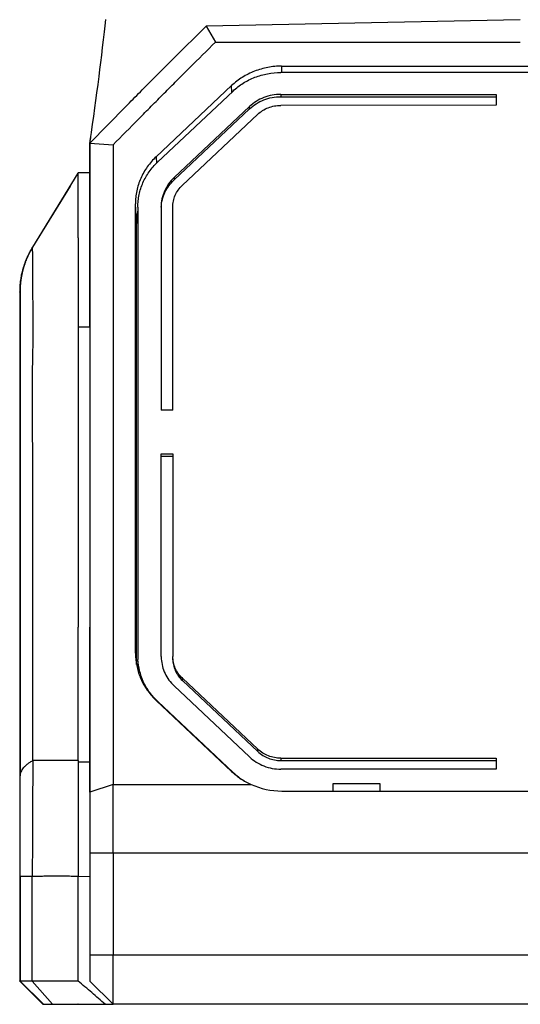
# Model space of a CAD drawing. Header units: millimetres. Extents: x -185 to 204, y 201 to 484.
# Tile 2 of 29: x -113 to -91, y 230 to 272. Entities that reach past the tile are written whole.
import ezdxf

# ---------------------------------------------------------------- set-up
doc = ezdxf.new("R2010")
doc.units = ezdxf.units.MM
doc.header["$LTSCALE"] = 16.335
doc.layers.add('20_ALL_FEATURES', color=7, linetype='CONTINUOUS')

msp = doc.modelspace()

# ---------------------------------------------------------------- linework, layer by layer
at = {"layer": '20_ALL_FEATURES', "color": 7}
for p, q in [((-109.238, 272.231), (-109.268, 271.966)), ((-109.207, 272.504), (-109.238, 272.231)), ((-91.381, 272.491), (-104.883, 272.209)), ((-104.883, 272.209), (-104.481, 271.528)), ((-109.268, 271.966), (-109.308, 271.623)), ((-109.347, 271.291), (-109.386, 270.969)), ((-109.308, 271.623), (-109.347, 271.291)), ((-104.481, 271.528), (-91.38, 271.52)), ((-109.386, 270.969), (-109.425, 270.656)), ((-109.425, 270.656), (-109.463, 270.352)), ((-101.64, 270.495), (-81.225, 270.496)), ((-109.501, 270.057), (-109.547, 269.699)), ((-109.463, 270.352), (-109.501, 270.057)), ((-81.164, 270.223), (-101.678, 270.223)), ((-109.547, 269.699), (-109.592, 269.353)), ((-103.792, 269.656), (-107.034, 266.602)), ((-109.592, 269.353), (-109.637, 269.02)), ((-106.971, 266.37), (-103.729, 269.423)), ((-101.678, 269.281), (-92.421, 269.281)), ((-101.678, 269.18), (-92.421, 269.18)), ((-92.421, 269.281), (-92.421, 268.811)), ((-109.637, 269.02), (-109.68, 268.701)), ((-103.022, 268.757), (-106.264, 265.704)), ((-92.421, 268.811), (-101.678, 268.81)), ((-109.731, 268.337), (-109.778, 267.998)), ((-109.68, 268.701), (-109.731, 268.337)), ((-106.264, 265.603), (-103.022, 268.656)), ((-105.91, 265.371), (-102.668, 268.424)), ((-109.778, 267.998), (-109.829, 267.642)), ((-109.829, 267.642), (-109.879, 267.294)), ((-109.853, 267.467), (-109.857, 267.442)), ((-109.852, 267.472), (-109.853, 267.467)), ((-109.852, 267.472), (-109.852, 267.472)), ((-109.899, 267.182), (-109.899, 265.903)), ((-109.862, 267.409), (-109.896, 267.183)), ((-109.893, 267.183), (-109.896, 267.182)), ((-109.888, 267.181), (-109.888, 267.18)), ((-109.888, 267.175), (-109.888, 265.903)), ((-109.887, 267.182), (-109.887, 267.182)), ((-109.887, 267.181), (-109.887, 267.181)), ((-109.883, 267.183), (-108.882, 267.111)), ((-109.883, 267.183), (-109.882, 259.27)), ((-109.857, 267.442), (-109.862, 267.409)), ((-108.882, 267.111), (-108.88, 239.622)), ((-110.398, 265.898), (-112.349, 262.719)), ((-110.394, 265.898), (-110.398, 265.898)), ((-110.385, 265.903), (-110.394, 265.898)), ((-110.394, 265.898), (-110.394, 265.898)), ((-109.885, 265.902), (-109.885, 265.903)), ((-109.885, 265.883), (-109.885, 265.902)), ((-109.883, 263.015), (-109.885, 265.902)), ((-110.732, 265.34), (-112.344, 262.713)), ((-110.733, 265.339), (-110.732, 265.34)), ((-107.923, 245.261), (-107.926, 264.576)), ((-107.82, 264.439), (-107.818, 245.123)), ((-106.82, 264.44), (-106.819, 255.71)), ((-106.817, 264.438), (-106.817, 264.44)), ((-106.319, 255.71), (-106.32, 264.44)), ((-107.88, 244.782), (-107.883, 263.734)), ((-109.883, 259.27), (-109.883, 263.123)), ((-112.519, 262.391), (-112.532, 262.363)), ((-112.505, 262.418), (-112.519, 262.391)), ((-112.492, 262.446), (-112.505, 262.418)), ((-112.477, 262.474), (-112.492, 262.446)), ((-112.463, 262.502), (-112.477, 262.474)), ((-112.448, 262.53), (-112.463, 262.502)), ((-112.344, 262.713), (-112.37, 262.671)), ((-112.352, 262.709), (-112.358, 262.701)), ((-112.349, 262.719), (-112.354, 262.711)), ((-112.341, 262.715), (-112.351, 262.699)), ((-109.883, 262.452), (-109.883, 262.682)), ((-112.684, 261.993), (-112.694, 261.962)), ((-112.663, 262.051), (-112.673, 262.022)), ((-112.656, 262.068), (-112.666, 262.042)), ((-112.636, 262.12), (-112.647, 262.093)), ((-112.631, 262.135), (-112.642, 262.107)), ((-112.615, 262.175), (-112.626, 262.148)), ((-112.617, 262.17), (-112.59, 262.234)), ((-112.604, 262.2), (-112.615, 262.173)), ((-112.587, 262.241), (-112.599, 262.214)), ((-112.576, 262.268), (-112.594, 262.226)), ((-112.561, 262.3), (-112.572, 262.276)), ((-112.551, 262.322), (-112.564, 262.295)), ((-112.545, 262.336), (-112.556, 262.312)), ((-112.532, 262.363), (-112.545, 262.336)), ((-112.809, 261.535), (-112.813, 261.514)), ((-112.804, 261.558), (-112.809, 261.535)), ((-112.799, 261.58), (-112.804, 261.558)), ((-112.794, 261.602), (-112.799, 261.58)), ((-112.789, 261.625), (-112.794, 261.602)), ((-112.784, 261.648), (-112.789, 261.625)), ((-112.778, 261.671), (-112.784, 261.648)), ((-112.772, 261.695), (-112.778, 261.671)), ((-112.766, 261.718), (-112.772, 261.695)), ((-112.76, 261.742), (-112.766, 261.718)), ((-112.753, 261.766), (-112.76, 261.742)), ((-112.747, 261.79), (-112.753, 261.766)), ((-112.74, 261.815), (-112.747, 261.79)), ((-112.732, 261.839), (-112.74, 261.815)), ((-112.725, 261.864), (-112.732, 261.839)), ((-112.717, 261.889), (-112.725, 261.864)), ((-112.709, 261.914), (-112.717, 261.889)), ((-112.701, 261.939), (-112.709, 261.914)), ((-112.871, 261.117), (-112.873, 261.084)), ((-112.87, 261.118), (-112.872, 261.1)), ((-112.866, 261.161), (-112.869, 261.138)), ((-112.864, 261.185), (-112.866, 261.161)), ((-112.862, 261.201), (-112.864, 261.185)), ((-112.86, 261.218), (-112.862, 261.201)), ((-112.858, 261.236), (-112.86, 261.218)), ((-112.856, 261.254), (-112.858, 261.236)), ((-112.853, 261.272), (-112.856, 261.254)), ((-112.851, 261.291), (-112.853, 261.272)), ((-112.848, 261.31), (-112.851, 261.291)), ((-112.845, 261.329), (-112.848, 261.31)), ((-112.842, 261.349), (-112.845, 261.329)), ((-112.839, 261.368), (-112.842, 261.349)), ((-112.836, 261.388), (-112.839, 261.368)), ((-112.833, 261.409), (-112.836, 261.388)), ((-112.829, 261.429), (-112.833, 261.409)), ((-112.826, 261.45), (-112.829, 261.429)), ((-112.822, 261.471), (-112.826, 261.45)), ((-112.818, 261.492), (-112.822, 261.471)), ((-112.813, 261.514), (-112.818, 261.492)), ((-112.899, 260.785), (-112.899, 258.982)), ((-112.896, 260.793), (-112.896, 260.784)), ((-112.887, 260.84), (-112.888, 260.788)), ((-112.888, 260.787), (-112.888, 258.985)), ((-112.884, 260.872), (-112.885, 260.848)), ((-112.885, 260.848), (-112.885, 260.827)), ((-112.885, 260.827), (-112.885, 260.808)), ((-112.885, 260.808), (-112.885, 260.792)), ((-112.883, 260.909), (-112.884, 260.889)), ((-112.884, 260.889), (-112.884, 260.872)), ((-112.882, 260.952), (-112.883, 260.93)), ((-112.883, 260.93), (-112.883, 260.909)), ((-112.881, 260.977), (-112.882, 260.952)), ((-112.879, 261.003), (-112.881, 260.977)), ((-112.878, 261.03), (-112.879, 261.003)), ((-112.876, 261.058), (-112.878, 261.03)), ((-112.873, 261.087), (-112.876, 261.05)), ((-112.873, 261.084), (-112.875, 261.067)), ((-112.885, 258.757), (-112.885, 258.991)), ((-112.885, 258.988), (-112.885, 258.99)), ((-112.885, 258.97), (-112.885, 258.988)), ((-109.883, 259.27), (-110.382, 259.27)), ((-109.882, 259.27), (-109.881, 246.386)), ((-112.898, 258.982), (-112.899, 258.982)), ((-112.895, 258.982), (-112.899, 258.982)), ((-112.899, 258.982), (-112.885, 258.963)), ((-112.888, 258.983), (-112.898, 258.982)), ((-112.891, 258.983), (-112.895, 258.982)), ((-112.888, 258.983), (-112.885, 258.979)), ((-112.887, 258.984), (-112.887, 258.984)), ((-112.883, 241.988), (-112.885, 258.757)), ((-112.884, 256.068), (-112.882, 239.994)), ((-112.884, 241.377), (-112.884, 256.068)), ((-110.383, 255.807), (-110.382, 246.386)), ((-106.319, 255.71), (-106.819, 255.71)), ((-106.818, 253.827), (-106.318, 253.827)), ((-106.817, 245.123), (-106.818, 253.827)), ((-106.818, 253.726), (-106.318, 253.726)), ((-106.318, 253.827), (-106.317, 245.123)), ((-110.381, 240.653), (-110.382, 246.386)), ((-109.881, 240.578), (-109.882, 246.386)), ((-109.881, 246.386), (-109.881, 239.286)), ((-107.784, 244.405), (-107.814, 244.992)), ((-102.664, 241.137), (-105.907, 244.19)), ((-106.26, 243.858), (-103.017, 240.805)), ((-105.907, 244.089), (-102.664, 241.036)), ((-107.032, 243.234), (-103.788, 240.18)), ((-103.725, 240.139), (-106.968, 243.192)), ((-112.884, 241.393), (-112.899, 241.371)), ((-112.899, 241.371), (-112.887, 241.372)), ((-112.899, 241.371), (-112.899, 231.177)), ((-112.897, 241.372), (-112.895, 241.372)), ((-112.89, 241.372), (-112.889, 241.372)), ((-112.884, 241.378), (-112.888, 241.373)), ((-112.888, 241.373), (-112.888, 231.177)), ((-112.888, 241.372), (-112.888, 241.372)), ((-112.884, 241.359), (-112.884, 241.381)), ((-109.881, 239.286), (-109.881, 240.578)), ((-101.674, 240.751), (-92.417, 240.752)), ((-101.674, 240.65), (-92.417, 240.651)), ((-92.417, 240.752), (-92.417, 240.281)), ((-92.417, 240.281), (-101.674, 240.281)), ((-108.88, 236.667), (-108.88, 239.622)), ((-99.419, 239.671), (-97.415, 239.671)), ((-99.419, 239.339), (-99.419, 239.671)), ((-97.415, 239.671), (-97.415, 239.339)), ((-109.881, 239.286), (-109.88, 236.667)), ((-101.636, 239.34), (-81.221, 239.341)), ((-109.88, 236.667), (-109.881, 231.175)), ((-108.88, 236.667), (-108.88, 232.296)), ((-112.883, 235.668), (-112.882, 231.175)), ((-110.381, 231.175), (-110.381, 235.663)), ((-112.896, 231.173), (-112.888, 231.169)), ((-112.891, 231.168), (-111.897, 230.174)), ((-112.887, 231.172), (-112.888, 231.177)), ((-112.885, 231.172), (-111.887, 230.174)), ((-112.882, 231.175), (-112.882, 231.175)), ((-110.381, 231.175), (-112.357, 231.175)), ((-109.881, 231.175), (-109.881, 231.175)), ((-111.897, 230.174), (-111.885, 230.174)), ((-111.897, 230.174), (-111.897, 230.174)), ((-111.887, 230.174), (-111.882, 230.175)), ((-111.882, 230.175), (-108.881, 230.175)), ((-110.398, 230.174), (-110.399, 230.174)), ((-110.392, 230.174), (-110.398, 230.174)), ((-110.387, 230.174), (-110.392, 230.174)), ((-108.881, 230.175), (-108.881, 230.175)), ((-108.881, 230.175), (-108.881, 230.175)), ((-108.881, 230.175), (-108.881, 230.175))]:
    msp.add_line(p, q, dxfattribs=at)
at = {"layer": '20_ALL_FEATURES', "color": 4}
for p, q in [((-101.64, 270.495), (-101.64, 270.223)), ((-103.782, 269.373), (-103.792, 269.656)), ((-101.678, 269.281), (-101.678, 269.18)), ((-103.022, 268.656), (-103.022, 268.757)), ((-109.884, 267.196), (-109.886, 267.185)), ((-107.034, 266.602), (-107.024, 266.318)), ((-109.885, 265.903), (-110.385, 265.903)), ((-106.264, 265.704), (-106.264, 265.603)), ((-107.883, 263.734), (-107.926, 264.576)), ((-112.352, 262.71), (-112.354, 262.711)), ((-112.354, 262.711), (-112.354, 262.711)), ((-112.354, 262.711), (-112.354, 262.711)), ((-112.352, 262.71), (-112.353, 262.711)), ((-112.899, 260.785), (-112.887, 260.786)), ((-112.895, 260.785), (-112.891, 260.786)), ((-112.885, 260.792), (-112.885, 260.795)), ((-112.885, 260.793), (-112.885, 260.792)), ((-112.885, 260.792), (-112.885, 260.793)), ((-112.885, 260.792), (-112.885, 260.791)), ((-112.885, 260.792), (-112.884, 258.773)), ((-112.885, 260.791), (-112.885, 260.79)), ((-112.885, 260.79), (-112.885, 260.79)), ((-112.885, 260.789), (-112.885, 260.787)), ((-112.885, 260.787), (-112.885, 260.763)), ((-112.885, 260.763), (-112.885, 260.752)), ((-112.885, 260.752), (-112.885, 260.738)), ((-112.885, 260.376), (-112.884, 259.934)), ((-112.884, 258.773), (-112.884, 256.068)), ((-107.923, 245.261), (-107.909, 244.99)), ((-106.317, 245.022), (-106.317, 245.123)), ((-105.907, 244.089), (-105.907, 244.19)), ((-106.968, 243.192), (-106.967, 243.174)), ((-102.664, 241.036), (-102.664, 241.137)), ((-110.381, 240.653), (-112.332, 240.648)), ((-109.881, 240.578), (-110.381, 240.578)), ((-101.674, 240.751), (-101.674, 240.65)), ((-112.882, 235.668), (-112.882, 239.994)), ((-103.724, 240.123), (-103.725, 240.139)), ((-108.88, 239.622), (-109.881, 239.286)), ((-108.88, 239.622), (-102.951, 239.623)), ((-112.882, 235.668), (-112.882, 237.474)), ((-72.874, 236.667), (-109.88, 236.667)), ((-112.357, 235.668), (-112.883, 235.668)), ((-112.357, 231.175), (-112.357, 235.668)), ((-109.881, 235.652), (-110.381, 235.663)), ((-109.88, 232.296), (-72.874, 232.296)), ((-112.882, 231.175), (-111.882, 230.175)), ((-111.495, 230.175), (-112.357, 231.175)), ((-109.881, 231.175), (-108.881, 230.175)), ((-73.874, 230.175), (-108.881, 230.175))]:
    msp.add_line(p, q, dxfattribs=at)
at = {"layer": '20_ALL_FEATURES', "color": 7}
for points in [[(-109.895, 267.182), (-109.895, 267.182), (-109.896, 267.182), (-109.896, 267.182), (-109.896, 267.182)], [(-109.893, 267.183), (-109.893, 267.183), (-109.894, 267.183), (-109.895, 267.182)], [(-109.888, 267.183), (-109.888, 267.183), (-109.888, 267.183), (-109.889, 267.183), (-109.89, 267.183), (-109.89, 267.183), (-109.891, 267.183), (-109.892, 267.183), (-109.893, 267.183)], [(-109.888, 267.18), (-109.888, 267.179), (-109.887, 267.181)], [(-109.887, 267.181), (-109.886, 267.183), (-109.886, 267.184), (-109.885, 267.184), (-109.885, 267.183), (-109.884, 267.182), (-109.884, 267.182), (-109.883, 267.182)], [(-109.884, 265.401), (-109.884, 265.45), (-109.884, 265.496), (-109.884, 265.581)], [(-109.884, 264.927), (-109.884, 264.994), (-109.884, 265.059), (-109.884, 265.122), (-109.884, 265.183), (-109.884, 265.241), (-109.884, 265.297), (-109.884, 265.401)], [(-109.884, 264.555), (-109.884, 264.634), (-109.884, 264.711), (-109.884, 264.785), (-109.884, 264.927)], [(-112.395, 262.638), (-112.407, 262.618), (-112.419, 262.597), (-112.43, 262.576), (-112.442, 262.556), (-112.453, 262.536), (-112.463, 262.515), (-112.474, 262.495), (-112.485, 262.475), (-112.495, 262.455), (-112.505, 262.435), (-112.515, 262.415), (-112.525, 262.395), (-112.534, 262.375), (-112.544, 262.356), (-112.553, 262.336), (-112.562, 262.316), (-112.571, 262.296), (-112.58, 262.276), (-112.589, 262.256), (-112.598, 262.237), (-112.606, 262.217), (-112.614, 262.197), (-112.623, 262.177), (-112.631, 262.157), (-112.639, 262.137), (-112.646, 262.117), (-112.654, 262.097), (-112.662, 262.077), (-112.669, 262.057), (-112.677, 262.037), (-112.684, 262.016), (-112.691, 261.996), (-112.698, 261.976), (-112.705, 261.956), (-112.712, 261.936), (-112.718, 261.916), (-112.725, 261.895), (-112.731, 261.875), (-112.737, 261.855), (-112.743, 261.835), (-112.749, 261.814), (-112.755, 261.794), (-112.761, 261.774), (-112.766, 261.754), (-112.772, 261.734), (-112.777, 261.714), (-112.782, 261.693), (-112.787, 261.674), (-112.792, 261.654), (-112.797, 261.634), (-112.802, 261.614), (-112.806, 261.595), (-112.81, 261.576), (-112.814, 261.556), (-112.818, 261.538), (-112.822, 261.519), (-112.826, 261.501), (-112.83, 261.483), (-112.833, 261.465), (-112.836, 261.447), (-112.839, 261.429), (-112.843, 261.411), (-112.846, 261.392), (-112.849, 261.374), (-112.852, 261.354), (-112.855, 261.335), (-112.858, 261.315), (-112.861, 261.294), (-112.864, 261.273), (-112.867, 261.251), (-112.87, 261.229), (-112.872, 261.206), (-112.875, 261.183), (-112.877, 261.159), (-112.88, 261.135), (-112.882, 261.11), (-112.884, 261.085), (-112.886, 261.06)], [(-112.37, 262.671), (-112.402, 262.616), (-112.434, 262.559), (-112.465, 262.501), (-112.495, 262.443), (-112.524, 262.383), (-112.553, 262.322), (-112.58, 262.261), (-112.607, 262.199), (-112.632, 262.135), (-112.657, 262.072), (-112.68, 262.007), (-112.702, 261.942), (-112.723, 261.876), (-112.743, 261.809), (-112.762, 261.742), (-112.779, 261.675), (-112.796, 261.607), (-112.811, 261.538), (-112.824, 261.47), (-112.836, 261.401), (-112.847, 261.331), (-112.857, 261.261), (-112.866, 261.192), (-112.873, 261.122), (-112.878, 261.051)], [(-112.351, 262.699), (-112.36, 262.685), (-112.368, 262.671), (-112.377, 262.657), (-112.385, 262.643), (-112.393, 262.629), (-112.401, 262.614), (-112.409, 262.6), (-112.417, 262.586), (-112.425, 262.572), (-112.433, 262.558), (-112.448, 262.53)], [(-112.358, 262.701), (-112.37, 262.68), (-112.383, 262.659), (-112.395, 262.638)], [(-112.751, 261.778), (-112.732, 261.844), (-112.711, 261.91), (-112.689, 261.976), (-112.666, 262.041), (-112.642, 262.106), (-112.617, 262.17)], [(-112.59, 262.234), (-112.562, 262.297), (-112.56, 262.303)], [(-112.877, 261.046), (-112.873, 261.105), (-112.866, 261.172), (-112.859, 261.24), (-112.85, 261.307), (-112.839, 261.375), (-112.828, 261.442), (-112.815, 261.51), (-112.801, 261.577), (-112.785, 261.644), (-112.769, 261.711), (-112.751, 261.778)], [(-112.809, 261.536), (-112.813, 261.517), (-112.817, 261.498)], [(-112.797, 261.594), (-112.801, 261.574), (-112.805, 261.555)], [(-112.779, 261.67), (-112.783, 261.651), (-112.788, 261.632)], [(-112.764, 261.727), (-112.769, 261.708), (-112.774, 261.689)], [(-112.744, 261.8), (-112.749, 261.782), (-112.754, 261.764)], [(-112.724, 261.868), (-112.729, 261.851), (-112.734, 261.834)], [(-112.704, 261.932), (-112.709, 261.916), (-112.714, 261.9)], [(-112.824, 261.46), (-112.827, 261.442), (-112.831, 261.423), (-112.834, 261.405), (-112.837, 261.387), (-112.84, 261.369), (-112.843, 261.351), (-112.845, 261.333), (-112.848, 261.315), (-112.85, 261.298), (-112.853, 261.281), (-112.855, 261.264), (-112.857, 261.247), (-112.859, 261.23), (-112.861, 261.213), (-112.863, 261.197), (-112.865, 261.18), (-112.866, 261.164), (-112.868, 261.149), (-112.871, 261.117)], [(-112.886, 261.06), (-112.888, 261.034), (-112.89, 261.009), (-112.891, 260.982), (-112.892, 260.956), (-112.894, 260.929), (-112.895, 260.902), (-112.895, 260.875), (-112.896, 260.848), (-112.896, 260.821), (-112.896, 260.793)], [(-112.878, 261.051), (-112.883, 260.981), (-112.886, 260.911), (-112.887, 260.84)], [(-112.886, 258.985), (-112.886, 258.985), (-112.886, 258.985), (-112.886, 258.984), (-112.886, 258.984), (-112.886, 258.984), (-112.886, 258.984), (-112.886, 258.984), (-112.886, 258.984), (-112.886, 258.984), (-112.886, 258.984), (-112.886, 258.984), (-112.886, 258.984), (-112.886, 258.984), (-112.886, 258.984), (-112.886, 258.984), (-112.886, 258.984), (-112.886, 258.984), (-112.887, 258.984), (-112.887, 258.984), (-112.887, 258.984), (-112.887, 258.984)], [(-112.885, 258.99), (-112.885, 258.991), (-112.885, 258.991), (-112.885, 258.991), (-112.885, 258.991), (-112.885, 258.991)], [(-112.888, 258.983), (-112.888, 258.983), (-112.889, 258.983), (-112.89, 258.983)], [(-112.887, 258.984), (-112.887, 258.984), (-112.887, 258.984), (-112.887, 258.984), (-112.888, 258.984), (-112.888, 258.984), (-112.888, 258.984), (-112.888, 258.984), (-112.888, 258.983), (-112.888, 258.983), (-112.888, 258.983), (-112.888, 258.983), (-112.888, 258.983)], [(-112.899, 241.371), (-112.898, 241.371), (-112.898, 241.372), (-112.898, 241.372), (-112.897, 241.372)], [(-112.895, 241.372), (-112.892, 241.372), (-112.89, 241.372)], [(-112.888, 241.373), (-112.888, 241.373), (-112.888, 241.373), (-112.888, 241.373), (-112.888, 241.373), (-112.888, 241.373), (-112.887, 241.373)], [(-112.887, 241.373), (-112.887, 241.373), (-112.887, 241.373), (-112.887, 241.373), (-112.886, 241.373), (-112.886, 241.373), (-112.886, 241.373), (-112.886, 241.373), (-112.886, 241.373), (-112.886, 241.373), (-112.886, 241.373), (-112.886, 241.373), (-112.886, 241.373), (-112.886, 241.374)], [(-112.886, 241.374), (-112.885, 241.374), (-112.885, 241.374), (-112.885, 241.374), (-112.885, 241.374), (-112.885, 241.374), (-112.885, 241.374), (-112.885, 241.374), (-112.885, 241.374), (-112.885, 241.374), (-112.885, 241.374), (-112.885, 241.374), (-112.885, 241.374), (-112.885, 241.374)], [(-112.884, 241.359), (-112.884, 241.359), (-112.884, 241.359), (-112.884, 241.359), (-112.884, 241.361)], [(-112.896, 231.173), (-112.896, 231.173), (-112.895, 231.172), (-112.893, 231.171), (-112.892, 231.17), (-112.891, 231.17), (-112.89, 231.169), (-112.889, 231.169), (-112.888, 231.169), (-112.888, 231.17), (-112.887, 231.17), (-112.887, 231.171), (-112.887, 231.172)], [(-112.888, 231.177), (-112.888, 231.177), (-112.888, 231.177)], [(-112.888, 231.177), (-112.887, 231.175), (-112.887, 231.175), (-112.886, 231.174), (-112.886, 231.174), (-112.886, 231.173), (-112.886, 231.173)], [(-112.887, 231.172), (-112.887, 231.172), (-112.887, 231.173), (-112.887, 231.174), (-112.887, 231.175), (-112.888, 231.176), (-112.888, 231.177), (-112.888, 231.177)], [(-112.886, 231.173), (-112.886, 231.173), (-112.885, 231.173), (-112.885, 231.173), (-112.885, 231.173), (-112.885, 231.173), (-112.885, 231.173), (-112.884, 231.174), (-112.884, 231.174), (-112.884, 231.174), (-112.883, 231.174), (-112.883, 231.175), (-112.882, 231.175), (-112.882, 231.175)]]:
    msp.add_lwpolyline(points, dxfattribs=at)
at = {"layer": '20_ALL_FEATURES', "color": 4}
for points in [[(-112.354, 262.711), (-112.354, 262.711), (-112.354, 262.711)], [(-112.899, 260.785), (-112.899, 260.785), (-112.898, 260.785), (-112.898, 260.785), (-112.898, 260.785)], [(-112.897, 260.785), (-112.896, 260.785), (-112.896, 260.785), (-112.895, 260.785)], [(-112.891, 260.786), (-112.89, 260.786), (-112.889, 260.786), (-112.889, 260.786), (-112.888, 260.786)], [(-112.888, 260.787), (-112.888, 260.788), (-112.888, 260.788), (-112.888, 260.788), (-112.888, 260.788), (-112.888, 260.788), (-112.888, 260.788), (-112.888, 260.788), (-112.887, 260.788), (-112.887, 260.788), (-112.887, 260.788), (-112.887, 260.788)], [(-112.885, 260.793), (-112.885, 260.794), (-112.885, 260.794), (-112.885, 260.795), (-112.885, 260.795), (-112.885, 260.794), (-112.885, 260.794), (-112.885, 260.793)], [(-112.885, 260.791), (-112.885, 260.791), (-112.885, 260.791), (-112.885, 260.791), (-112.885, 260.791), (-112.885, 260.792), (-112.885, 260.792), (-112.885, 260.792), (-112.885, 260.792), (-112.885, 260.791)], [(-112.885, 260.79), (-112.885, 260.789), (-112.885, 260.789)], [(-112.885, 260.738), (-112.885, 260.723), (-112.885, 260.714)], [(-112.885, 260.714), (-112.885, 260.698), (-112.885, 260.689)], [(-112.885, 260.689), (-112.885, 260.67), (-112.885, 260.661), (-112.885, 260.651)], [(-112.885, 260.651), (-112.885, 260.629), (-112.885, 260.617), (-112.885, 260.605), (-112.885, 260.592), (-112.885, 260.578), (-112.885, 260.564)], [(-112.885, 260.564), (-112.885, 260.534), (-112.885, 260.518), (-112.885, 260.502), (-112.885, 260.485), (-112.885, 260.468), (-112.885, 260.451), (-112.885, 260.433), (-112.885, 260.414), (-112.885, 260.395), (-112.885, 260.376)]]:
    msp.add_lwpolyline(points, dxfattribs=at)
at = {"layer": '20_ALL_FEATURES', "color": 7}
for centre, radius, start, end in [((-105.217, 263.734), 2.666, 167.6088, 179.9997), ((-105.134, 264.338), 1.686, 176.5772, 177.1108), ((-105.224, 245.261), 2.699, 180.0072, 182.9243), ((-105.246, 245.123), 2.572, 180.0082, 182.9243), ((-105.132, 245.123), 1.685, 180.0098, 183.4402), ((-105.042, 245.239), 2.811, 225.2118, 225.4774), ((-105.038, 245.243), 2.816, 225.4777, 226.7285), ((-87.513, 240.639), 22.868, 179.963, 180.152), ((-101.755, 242.234), 2.876, 226.7656, 238.7451), ((-101.635, 242.54), 3.2, 245.727, 269.9973)]:
    msp.add_arc(centre, radius, start, end, dxfattribs=at)
at = {"layer": '20_ALL_FEATURES', "color": 4}
msp.add_arc((397.641, 235.66), 509.997, 179.4397, 179.99916, dxfattribs=at)
at = {"layer": '20_ALL_FEATURES', "color": 7}
for points, knots in [([(-109.883, 267.183), (-109.47, 267.605), (-108.852, 268.239), (-108.024, 269.082), (-107.193, 269.922), (-106.149, 270.967), (-105.306, 271.796), (-104.883, 272.209)], [0, 0, 0, 0, 0.249868, 0.374823, 0.4998, 0.749837, 1, 1, 1, 1]), ([(-108.882, 267.111), (-108.519, 267.482), (-107.972, 268.037), (-107.241, 268.775), (-106.692, 269.328), (-106.142, 269.88), (-105.406, 270.615), (-104.851, 271.163), (-104.481, 271.528)], [0, 0, 0, 0, 0.249906, 0.37488, 0.499867, 0.62487, 0.749893, 1, 1, 1, 1]), ([(-101.64, 270.495), (-101.839, 270.495), (-102.237, 270.458), (-102.81, 270.295), (-103.339, 270.029), (-103.651, 269.789), (-103.792, 269.656)], [0, 0, 0, 0, 0.252465, 0.503852, 0.753242, 1, 1, 1, 1]), ([(-103.729, 269.423), (-103.594, 269.55), (-103.297, 269.779), (-102.793, 270.032), (-102.247, 270.188), (-101.868, 270.223), (-101.678, 270.223)], [0, 0, 0, 0, 0.246758, 0.496148, 0.747535, 1, 1, 1, 1]), ([(-101.678, 269.281), (-101.802, 269.281), (-102.05, 269.258), (-102.408, 269.156), (-102.739, 268.99), (-102.933, 268.84), (-103.022, 268.757)], [0, 0, 0, 0, 0.252465, 0.503852, 0.753242, 1, 1, 1, 1]), ([(-103.022, 268.656), (-102.933, 268.739), (-102.739, 268.889), (-102.409, 269.055), (-102.051, 269.157), (-101.802, 269.18), (-101.678, 269.18)], [0, 0, 0, 0, 0.246758, 0.496148, 0.747535, 1, 1, 1, 1]), ([(-102.668, 268.424), (-102.603, 268.485), (-102.46, 268.596), (-102.216, 268.718), (-101.952, 268.793), (-101.769, 268.81), (-101.678, 268.81)], [0, 0, 0, 0, 0.246758, 0.496148, 0.747535, 1, 1, 1, 1]), ([(-107.034, 266.602), (-107.174, 266.471), (-107.427, 266.181), (-107.664, 265.764), (-107.799, 265.41), (-107.872, 265.136), (-107.916, 264.858), (-107.926, 264.67), (-107.926, 264.576)], [0, 0, 0, 0, 0.253298, 0.503804, 0.628358, 0.752485, 0.876317, 1, 1, 1, 1]), ([(-107.82, 264.439), (-107.82, 264.528), (-107.811, 264.707), (-107.769, 264.973), (-107.7, 265.233), (-107.572, 265.571), (-107.346, 265.968), (-107.104, 266.244), (-106.971, 266.37)], [0, 0, 0, 0, 0.123683, 0.247515, 0.371641, 0.496196, 0.746702, 1, 1, 1, 1]), ([(-110.383, 263.123), (-110.383, 263.332), (-110.384, 263.637), (-110.384, 264.031), (-110.384, 264.299), (-110.384, 264.548), (-110.384, 264.778), (-110.384, 264.987), (-110.384, 265.175), (-110.384, 265.342), (-110.384, 265.468), (-110.384, 265.558), (-110.384, 265.618), (-110.384, 265.671), (-110.384, 265.719), (-110.385, 265.762), (-110.385, 265.799), (-110.386, 265.826), (-110.385, 265.845), (-110.385, 265.857), (-110.385, 265.868), (-110.384, 265.877), (-110.384, 265.885), (-110.383, 265.891), (-110.383, 265.896), (-110.383, 265.9), (-110.383, 265.902), (-110.384, 265.903), (-110.385, 265.903)], [0, 0, 0, 0, 0.225508, 0.328721, 0.425258, 0.514899, 0.597441, 0.672697, 0.740497, 0.800686, 0.853129, 0.876408, 0.897707, 0.917014, 0.934318, 0.949611, 0.962882, 0.974123, 0.978981, 0.983331, 0.987172, 0.990505, 0.993327, 0.995638, 0.997436, 0.998717, 0.999539, 1, 1, 1, 1]), ([(-106.264, 265.704), (-106.351, 265.622), (-106.509, 265.441), (-106.686, 265.13), (-106.795, 264.792), (-106.82, 264.557), (-106.82, 264.44)], [0, 0, 0, 0, 0.253465, 0.504139, 0.752657, 1, 1, 1, 1]), ([(-106.817, 264.44), (-106.81, 264.548), (-106.776, 264.765), (-106.663, 265.075), (-106.492, 265.36), (-106.345, 265.526), (-106.264, 265.603)], [0, 0, 0, 0, 0.247312, 0.495929, 0.746656, 1, 1, 1, 1]), ([(-106.32, 264.44), (-106.32, 264.526), (-106.302, 264.699), (-106.221, 264.948), (-106.091, 265.177), (-105.974, 265.31), (-105.91, 265.371)], [0, 0, 0, 0, 0.247343, 0.495861, 0.746535, 1, 1, 1, 1]), ([(-110.383, 263.123), (-110.383, 262.986), (-110.383, 262.703), (-110.383, 262.268), (-110.383, 261.812), (-110.383, 261.336), (-110.383, 260.928), (-110.383, 260.592), (-110.384, 260.378), (-110.383, 260.205), (-110.383, 260.074), (-110.382, 259.942), (-110.382, 259.809), (-110.381, 259.676), (-110.38, 259.541), (-110.381, 259.406), (-110.382, 259.315), (-110.382, 259.27)], [0, 0, 0, 0, 0.107031, 0.219992, 0.338505, 0.462178, 0.590598, 0.656455, 0.723338, 0.757147, 0.791191, 0.825463, 0.859957, 0.894665, 0.92958, 0.964694, 1, 1, 1, 1]), ([(-110.382, 259.27), (-110.384, 259.126), (-110.384, 258.837), (-110.383, 258.404), (-110.383, 257.971), (-110.382, 257.539), (-110.383, 257.106), (-110.383, 256.529), (-110.383, 256.096), (-110.383, 255.807)], [0, 0, 0, 0, 0.125, 0.25, 0.375, 0.5, 0.625, 0.75, 1, 1, 1, 1]), ([(-107.92, 245.123), (-107.911, 244.947), (-107.858, 244.595), (-107.678, 244.092), (-107.402, 243.628), (-107.163, 243.358), (-107.032, 243.234)], [0, 0, 0, 0, 0.247303, 0.495902, 0.746626, 1, 1, 1, 1]), ([(-106.814, 245.022), (-106.807, 244.913), (-106.773, 244.696), (-106.66, 244.386), (-106.489, 244.101), (-106.341, 243.934), (-106.26, 243.858)], [0, 0, 0, 0, 0.247301, 0.495916, 0.746646, 1, 1, 1, 1]), ([(-105.907, 244.19), (-105.971, 244.251), (-106.088, 244.384), (-106.218, 244.614), (-106.299, 244.863), (-106.317, 245.036), (-106.317, 245.123)], [0, 0, 0, 0, 0.253475, 0.504154, 0.752668, 1, 1, 1, 1]), ([(-106.317, 245.022), (-106.317, 244.935), (-106.299, 244.762), (-106.218, 244.513), (-106.088, 244.283), (-105.971, 244.15), (-105.907, 244.089)], [0, 0, 0, 0, 0.247332, 0.495846, 0.746525, 1, 1, 1, 1]), ([(-107.022, 243.244), (-107.139, 243.36), (-107.353, 243.614), (-107.598, 244.043), (-107.759, 244.507), (-107.806, 244.83), (-107.814, 244.992)], [0, 0, 0, 0, 0.253197, 0.503872, 0.752545, 1, 1, 1, 1]), ([(-103.017, 240.805), (-102.929, 240.721), (-102.734, 240.571), (-102.404, 240.406), (-102.046, 240.304), (-101.798, 240.281), (-101.674, 240.281)], [0, 0, 0, 0, 0.246767, 0.496162, 0.747547, 1, 1, 1, 1]), ([(-101.674, 240.751), (-101.765, 240.751), (-101.948, 240.768), (-102.212, 240.844), (-102.455, 240.966), (-102.599, 241.076), (-102.664, 241.137)], [0, 0, 0, 0, 0.252453, 0.503838, 0.753233, 1, 1, 1, 1]), ([(-102.664, 241.036), (-102.599, 240.975), (-102.455, 240.865), (-102.212, 240.742), (-101.948, 240.667), (-101.765, 240.65), (-101.674, 240.65)], [0, 0, 0, 0, 0.246767, 0.496162, 0.747547, 1, 1, 1, 1]), ([(-110.381, 240.578), (-110.38, 240.179), (-110.379, 239.372), (-110.38, 238.359), (-110.381, 237.537), (-110.381, 236.914), (-110.381, 236.289), (-110.381, 235.872), (-110.381, 235.663)], [0, 0, 0, 0, 0.243482, 0.492532, 0.618575, 0.745323, 0.872542, 1, 1, 1, 1]), ([(-103.788, 240.18), (-103.666, 240.066), (-103.401, 239.856), (-103.105, 239.692), (-102.951, 239.623)], [0, 0, 0, 0, 0.497659, 1, 1, 1, 1]), ([(-108.881, 230.175), (-108.881, 230.176), (-108.881, 230.18), (-108.881, 230.189), (-108.881, 230.202), (-108.881, 230.231), (-108.881, 230.279), (-108.88, 230.35), (-108.88, 230.44), (-108.881, 230.547), (-108.881, 230.671), (-108.882, 230.81), (-108.881, 230.963), (-108.88, 231.129), (-108.88, 231.306), (-108.88, 231.56), (-108.881, 231.891), (-108.88, 232.159), (-108.88, 232.296)], [0, 0, 0, 0, 0.00159, 0.005694, 0.012244, 0.021178, 0.045974, 0.079697, 0.12205, 0.172773, 0.231389, 0.297277, 0.369793, 0.448272, 0.532007, 0.620184, 0.806383, 1, 1, 1, 1]), ([(-112.899, 231.177), (-112.899, 231.176), (-112.898, 231.175), (-112.897, 231.174), (-112.896, 231.173)], [0, 0, 0, 0, 0.419548, 1, 1, 1, 1]), ([(-112.357, 231.175), (-112.397, 231.175), (-112.472, 231.175), (-112.563, 231.175), (-112.629, 231.175), (-112.672, 231.175), (-112.711, 231.175), (-112.746, 231.175), (-112.777, 231.175), (-112.805, 231.175), (-112.828, 231.175), (-112.844, 231.175), (-112.855, 231.174), (-112.862, 231.174), (-112.868, 231.174), (-112.873, 231.174), (-112.877, 231.174), (-112.879, 231.174), (-112.881, 231.174), (-112.882, 231.175), (-112.882, 231.175), (-112.882, 231.175), (-112.882, 231.175)], [0, 0, 0, 0, 0.229227, 0.430106, 0.519636, 0.601759, 0.676386, 0.743435, 0.802832, 0.854512, 0.89842, 0.934506, 0.949603, 0.962731, 0.973886, 0.983065, 0.990265, 0.995485, 0.997352, 0.998725, 0.999604, 1, 1, 1, 1]), ([(-109.221, 230.175), (-109.415, 230.341), (-109.705, 230.591), (-110.092, 230.925), (-110.285, 231.092), (-110.381, 231.175)], [0, 0, 0, 0, 0.5, 0.75, 1, 1, 1, 1])]:
    msp.add_open_spline(points, degree=3, knots=knots, dxfattribs=at)
at = {"layer": '20_ALL_FEATURES', "color": 4}
for points, knots in [([(-112.332, 240.648), (-112.333, 241.724), (-112.334, 243.339), (-112.335, 245.491), (-112.337, 247.106), (-112.338, 248.72), (-112.339, 250.334), (-112.34, 251.68), (-112.34, 252.756), (-112.34, 253.564), (-112.341, 254.236), (-112.341, 254.774), (-112.342, 255.178), (-112.343, 255.581), (-112.344, 255.984), (-112.345, 256.32), (-112.344, 256.588), (-112.344, 256.789), (-112.344, 256.989), (-112.344, 257.189), (-112.343, 257.389), (-112.341, 257.655), (-112.335, 257.922), (-112.33, 258.188), (-112.326, 258.387), (-112.323, 258.585), (-112.319, 258.781), (-112.317, 258.975), (-112.316, 259.167), (-112.317, 259.354), (-112.318, 259.538), (-112.32, 259.718), (-112.322, 259.95), (-112.325, 260.229), (-112.328, 260.551), (-112.33, 260.854), (-112.333, 261.218), (-112.335, 261.554), (-112.336, 261.829), (-112.337, 261.968), (-112.338, 262.089), (-112.339, 262.226), (-112.34, 262.371), (-112.341, 262.491), (-112.341, 262.575), (-112.341, 262.628), (-112.342, 262.658), (-112.342, 262.678), (-112.342, 262.691), (-112.342, 262.698), (-112.341, 262.704), (-112.341, 262.708), (-112.341, 262.712), (-112.341, 262.713), (-112.342, 262.716), (-112.342, 262.715)], [0, 0, 0, 0, 0.146319, 0.219478, 0.292635, 0.365791, 0.438948, 0.512113, 0.548698, 0.585281, 0.621856, 0.640139, 0.658419, 0.676695, 0.694964, 0.713225, 0.722345, 0.731448, 0.740522, 0.749568, 0.758606, 0.767658, 0.785817, 0.794866, 0.803873, 0.81284, 0.821754, 0.830569, 0.839236, 0.847746, 0.856089, 0.864249, 0.872221, 0.887591, 0.902176, 0.91594, 0.928816, 0.951704, 0.96164, 0.966205, 0.970487, 0.978199, 0.984776, 0.990239, 0.994506, 0.996169, 0.997502, 0.998518, 0.998916, 0.999242, 0.999499, 0.999691, 0.999827, 0.999917, 1, 1, 1, 1]), ([(-112.332, 240.648), (-112.375, 240.624), (-112.456, 240.577), (-112.568, 240.499), (-112.663, 240.42), (-112.742, 240.338), (-112.804, 240.254), (-112.849, 240.168), (-112.876, 240.081), (-112.882, 240.023), (-112.882, 239.994)], [0, 0, 0, 0, 0.164104, 0.315254, 0.453771, 0.580347, 0.696159, 0.802972, 0.903228, 1, 1, 1, 1]), ([(-110.381, 235.663), (-110.464, 235.666), (-110.628, 235.672), (-110.875, 235.677), (-111.081, 235.68), (-111.246, 235.681), (-111.41, 235.68), (-111.616, 235.678), (-111.863, 235.674), (-112.11, 235.671), (-112.274, 235.669), (-112.357, 235.668)], [0, 0, 0, 0, 0.125034, 0.250044, 0.37504, 0.437533, 0.500026, 0.625018, 0.750015, 0.875008, 1, 1, 1, 1])]:
    msp.add_open_spline(points, degree=3, knots=knots, dxfattribs=at)

doc.saveas('drawing.dxf')
